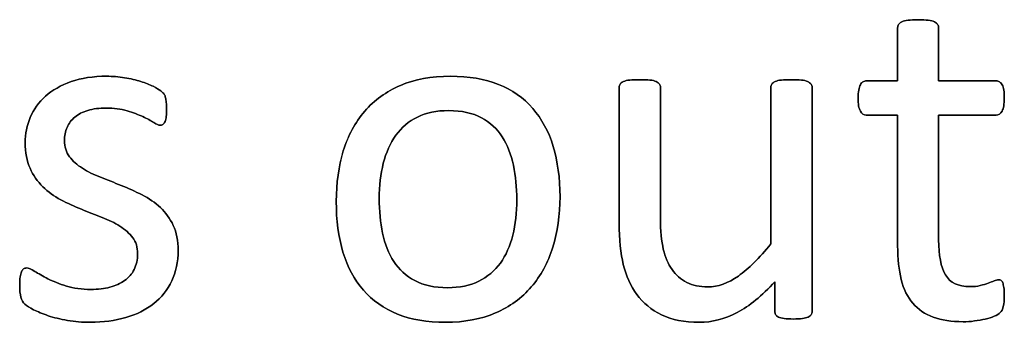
# Model space of a CAD drawing. Header units: inches. Extents: x 0 to 29700, y -16 to 21000.
# Tile 78 of 256: x 2128 to 2433, y 18658 to 18751. Entities that reach past the tile are written whole.
import ezdxf

# ---------------------------------------------------------------- set-up
doc = ezdxf.new("R2010")
doc.units = ezdxf.units.IN
doc.layers.add('254', color=7, linetype='Continuous', true_color=0xffffff)

msp = doc.modelspace()

# ---------------------------------------------------------------- linework, layer by layer
at = {"layer": '254', "color": 2, "linetype": 'Continuous', "lineweight": 25}
for points, knots in [([(2432.186, 18662.615), (2432.388, 18663.481), (2432.504, 18664.664), (2432.504, 18667.087), (2432.446, 18667.838), (2432.36, 18668.472), (2432.244, 18669.078), (2432.129, 18669.569), (2432.013, 18669.915), (2431.869, 18670.29), (2431.696, 18670.521), (2431.465, 18670.665), (2431.234, 18670.78), (2430.975, 18670.838), (2430.311, 18670.838), (2429.849, 18670.723), (2429.359, 18670.492), (2428.84, 18670.261), (2428.205, 18670.03), (2427.512, 18669.771), (2426.791, 18669.511), (2425.954, 18669.28), (2424.108, 18668.819), (2423.069, 18668.703), (2418.251, 18668.703), (2415.712, 18669.915), (2412.872, 18674.784), (2412.192, 18678.397), (2412.192, 18696.026), (2412.192, 18708.894), (2412.192, 18721.761), (2418.116, 18721.761), (2424.041, 18721.761), (2430.744, 18721.761), (2431.35, 18722.194), (2432.273, 18723.81), (2432.504, 18725.166), (2432.504, 18727.993), (2432.446, 18728.801), (2432.36, 18729.465), (2432.244, 18730.128), (2432.071, 18730.677), (2431.84, 18731.109), (2431.609, 18731.571), (2431.35, 18731.859), (2431.032, 18732.033), (2430.744, 18732.235), (2430.369, 18732.321), (2424.041, 18732.321), (2418.116, 18732.321), (2412.192, 18732.321), (2412.192, 18737.803), (2412.192, 18743.285), (2412.192, 18749.142), (2412.077, 18749.459), (2411.673, 18750.094), (2411.355, 18750.353), (2410.432, 18750.815), (2409.769, 18750.988), (2408.961, 18751.075), (2408.153, 18751.19), (2407.085, 18751.248), (2404.575, 18751.248), (2403.537, 18751.19), (2402.729, 18751.075), (2401.921, 18750.988), (2401.257, 18750.815), (2400.276, 18750.353), (2399.959, 18750.094), (2399.757, 18749.776), (2399.584, 18749.459), (2399.497, 18749.142), (2399.497, 18743.285), (2399.497, 18737.803), (2399.497, 18732.321), (2396.295, 18732.321), (2393.092, 18732.321), (2389.457, 18732.321), (2389.111, 18732.235), (2388.765, 18732.033), (2388.418, 18731.859), (2388.159, 18731.571), (2387.957, 18731.109), (2387.755, 18730.677), (2387.582, 18730.128), (2387.466, 18729.465), (2387.322, 18728.801), (2387.264, 18727.993), (2387.264, 18725.166), (2387.495, 18723.81), (2388.418, 18722.194), (2389.024, 18721.761), (2393.035, 18721.761), (2396.266, 18721.761), (2399.497, 18721.761), (2399.497, 18708.278), (2399.497, 18694.795), (2399.497, 18677.301), (2399.873, 18673.839), (2400.623, 18670.896), (2401.344, 18667.924), (2402.556, 18665.501), (2405.831, 18661.651), (2407.922, 18660.221), (2413.058, 18658.317), (2416.145, 18657.855), (2420.905, 18657.855), (2422.088, 18657.913), (2423.271, 18658.086), (2424.454, 18658.23), (2425.579, 18658.432), (2427.657, 18658.894), (2428.609, 18659.182), (2429.417, 18659.528), (2430.253, 18659.903), (2430.859, 18660.278), (2431.263, 18660.682), (2431.696, 18661.086), (2431.984, 18661.75), (2432.186, 18662.615)], [0, 0, 0, 0, 0.0169336, 0.0169336, 0.0273543, 0.0273543, 0.0273543, 0.0342551, 0.0342551, 0.0342551, 0.0386532, 0.0386532, 0.0386532, 0.0421312, 0.0421312, 0.0486524, 0.0486524, 0.0486524, 0.0578371, 0.0578371, 0.0578371, 0.0698121, 0.0698121, 0.0817871, 0.0817871, 0.1185882, 0.1185882, 0.1557168, 0.1557168, 0.2560764, 0.2560764, 0.2560764, 0.3153147, 0.3153147, 0.3231042, 0.3231042, 0.3308936, 0.3308936, 0.3350317, 0.3350317, 0.3350317, 0.3406368, 0.3406368, 0.3406368, 0.3446716, 0.3446716, 0.3446716, 0.3483066, 0.3483066, 0.4016209, 0.4016209, 0.4016209, 0.454298, 0.454298, 0.4579023, 0.4579023, 0.4615065, 0.4615065, 0.4651107, 0.4651107, 0.4651107, 0.4751388, 0.4751388, 0.484939, 0.484939, 0.484939, 0.4914006, 0.4914006, 0.4978622, 0.4978622, 0.4978622, 0.5012317, 0.5012317, 0.550479, 0.550479, 0.550479, 0.5810003, 0.5810003, 0.5851248, 0.5851248, 0.5851248, 0.5891096, 0.5891096, 0.5891096, 0.5945805, 0.5945805, 0.5945805, 0.6024171, 0.6024171, 0.6171684, 0.6171684, 0.6319196, 0.6319196, 0.69311, 0.69311, 0.69311, 0.82944, 0.82944, 0.8699889, 0.8699889, 0.8699889, 0.8978939, 0.8978939, 0.9255581, 0.9255581, 0.9532222, 0.9532222, 0.9623692, 0.9623692, 0.9623692, 0.9738223, 0.9738223, 0.9852753, 0.9852753, 0.9852753, 0.9926659, 0.9926659, 0.9926659, 1, 1, 1, 1]), ([(2399.757, 18749.776), (2399.584, 18749.459), (2399.497, 18749.142), (2399.497, 18743.285), (2399.497, 18737.803), (2399.497, 18732.321)], [0, 0, 0, 0, 0.0640394, 0.0640394, 1, 1, 1, 1]), ([(2402.729, 18751.075), (2401.921, 18750.988), (2401.257, 18750.815), (2400.276, 18750.353), (2399.959, 18750.094), (2399.757, 18749.776)], [0, 0, 0, 0, 0.5, 0.5, 1, 1, 1, 1]), ([(2408.961, 18751.075), (2408.153, 18751.19), (2407.085, 18751.248), (2404.575, 18751.248), (2403.537, 18751.19), (2402.729, 18751.075)], [0, 0, 0, 0, 0.5057471, 0.5057471, 1, 1, 1, 1]), ([(2412.192, 18732.321), (2412.192, 18737.803), (2412.192, 18743.285), (2412.192, 18749.142), (2412.077, 18749.459), (2411.673, 18750.094), (2411.355, 18750.353), (2410.432, 18750.815), (2409.769, 18750.988), (2408.961, 18751.075)], [0, 0, 0, 0, 0.8296943, 0.8296943, 0.8864629, 0.8864629, 0.9432314, 0.9432314, 1, 1, 1, 1]), ([(2174.875, 18670.469), (2176.185, 18673.233), (2176.849, 18676.378), (2176.849, 18682.898), (2176.33, 18685.466), (2174.352, 18689.771), (2173.012, 18691.611), (2171.367, 18693.141), (2169.722, 18694.698), (2167.847, 18695.997), (2165.712, 18697.064), (2163.606, 18698.161), (2161.442, 18699.142), (2157.082, 18700.863), (2154.922, 18701.709), (2152.844, 18702.546), (2150.738, 18703.354), (2148.863, 18704.277), (2147.218, 18705.316), (2145.574, 18706.326), (2144.246, 18707.538), (2143.208, 18708.894), (2142.198, 18710.25), (2141.679, 18711.923), (2141.679, 18715.356), (2141.938, 18716.683), (2143.035, 18719.165), (2143.814, 18720.232), (2144.881, 18721.127), (2145.92, 18722.021), (2147.276, 18722.714), (2150.565, 18723.694), (2152.44, 18723.925), (2157.028, 18723.925), (2159.163, 18723.637), (2161.038, 18723.089), (2162.885, 18722.512), (2164.529, 18721.906), (2167.299, 18720.636), (2168.424, 18720.03), (2169.29, 18719.453), (2170.184, 18718.905), (2170.848, 18718.617), (2171.598, 18718.617), (2171.886, 18718.703), (2172.146, 18718.876), (2172.406, 18719.078), (2172.608, 18719.367), (2172.81, 18719.771), (2172.983, 18720.175), (2173.098, 18720.723), (2173.271, 18721.992), (2173.3, 18722.742), (2173.3, 18724.445), (2173.271, 18725.137), (2173.094, 18726.262), (2173.04, 18726.724), (2172.954, 18727.128), (2172.867, 18727.503), (2172.752, 18727.849), (2172.579, 18728.166), (2172.377, 18728.455), (2172.031, 18728.83), (2171.482, 18729.234), (2170.963, 18729.638), (2170.155, 18730.128), (2169.117, 18730.648), (2168.049, 18731.196), (2166.78, 18731.686), (2163.81, 18732.618), (2162.134, 18733.014), (2160.288, 18733.302), (2158.441, 18733.619), (2156.595, 18733.764), (2150.565, 18733.764), (2146.872, 18733.216), (2140.557, 18730.956), (2137.928, 18729.465), (2133.716, 18725.714), (2132.158, 18723.521), (2131.09, 18721.04), (2130.051, 18718.559), (2129.532, 18715.962), (2129.532, 18710.163), (2130.023, 18707.509), (2131.032, 18705.316), (2132.013, 18703.094), (2133.34, 18701.219), (2134.985, 18699.603), (2136.63, 18698.016), (2138.476, 18696.689), (2140.553, 18695.564), (2142.631, 18694.468), (2144.766, 18693.487), (2149.126, 18691.765), (2151.257, 18690.919), (2153.306, 18690.111), (2155.354, 18689.332), (2157.201, 18688.409), (2158.845, 18687.399), (2160.461, 18686.36), (2161.788, 18685.177), (2163.808, 18682.523), (2164.298, 18680.879), (2164.298, 18677.012), (2163.952, 18675.397), (2162.567, 18672.627), (2161.586, 18671.473), (2160.288, 18670.578), (2159.019, 18669.684), (2157.489, 18668.992), (2154.027, 18668.068), (2152.065, 18667.838), (2147.045, 18667.838), (2144.506, 18668.184), (2140.089, 18669.56), (2138.188, 18670.319), (2136.572, 18671.156), (2134.956, 18671.963), (2133.6, 18672.742), (2132.475, 18673.435), (2131.379, 18674.127), (2130.542, 18674.473), (2129.619, 18674.473), (2129.301, 18674.358), (2129.013, 18674.185), (2128.753, 18674.012), (2128.522, 18673.723), (2128.378, 18673.319), (2128.205, 18672.887), (2128.089, 18672.367), (2127.974, 18671.704), (2127.888, 18671.011), (2127.83, 18670.203), (2127.83, 18667.636), (2127.945, 18666.395), (2128.465, 18664.548), (2128.868, 18663.827), (2130.023, 18662.789), (2130.917, 18662.211), (2132.129, 18661.577), (2133.369, 18660.942), (2134.87, 18660.307), (2136.63, 18659.73), (2138.418, 18659.124), (2140.409, 18658.663), (2142.631, 18658.259), (2144.881, 18657.884), (2147.218, 18657.682), (2153.681, 18657.682), (2157.345, 18658.172), (2164.012, 18660.126), (2166.895, 18661.548), (2171.702, 18665.37), (2173.56, 18667.693), (2174.875, 18670.469)], [0, 0, 0, 0, 0.0265971, 0.0265971, 0.0488695, 0.0488695, 0.071505, 0.071505, 0.071505, 0.0916763, 0.0916763, 0.0916763, 0.1124207, 0.1124207, 0.1329291, 0.1329291, 0.1329291, 0.1513232, 0.1513232, 0.1513232, 0.1671509, 0.1671509, 0.1671509, 0.1827935, 0.1827935, 0.1941287, 0.1941287, 0.2054639, 0.2054639, 0.2054639, 0.2187849, 0.2187849, 0.232106, 0.232106, 0.2470255, 0.2470255, 0.2470255, 0.2617411, 0.2617411, 0.2764567, 0.2764567, 0.2764567, 0.2827861, 0.2827861, 0.2867419, 0.2867419, 0.2867419, 0.2899769, 0.2899769, 0.2899769, 0.2946866, 0.2946866, 0.2993962, 0.2993962, 0.3039489, 0.3039489, 0.3087355, 0.3087355, 0.3087355, 0.3118991, 0.3118991, 0.3118991, 0.3162873, 0.3162873, 0.3162873, 0.3241694, 0.3241694, 0.3241694, 0.3358727, 0.3358727, 0.3477852, 0.3477852, 0.3477852, 0.3635516, 0.3635516, 0.3992722, 0.3992722, 0.4352836, 0.4352836, 0.4712949, 0.4712949, 0.4712949, 0.4954133, 0.4954133, 0.5223243, 0.5223243, 0.5223243, 0.5434303, 0.5434303, 0.5434303, 0.5642681, 0.5642681, 0.5642681, 0.5855645, 0.5855645, 0.6066186, 0.6066186, 0.6066186, 0.6252846, 0.6252846, 0.6252846, 0.6414191, 0.6414191, 0.6575536, 0.6575536, 0.6732136, 0.6732136, 0.6888736, 0.6888736, 0.6888736, 0.7040281, 0.7040281, 0.7191826, 0.7191826, 0.7391866, 0.7391866, 0.7589539, 0.7589539, 0.7589539, 0.7730817, 0.7730817, 0.7730817, 0.7812698, 0.7812698, 0.7868722, 0.7868722, 0.7868722, 0.7901715, 0.7901715, 0.7901715, 0.7952132, 0.7952132, 0.7952132, 0.802729, 0.802729, 0.8148868, 0.8148868, 0.8270447, 0.8270447, 0.8392026, 0.8392026, 0.8392026, 0.8540559, 0.8540559, 0.8540559, 0.8729189, 0.8729189, 0.8729189, 0.8944875, 0.8944875, 0.9297587, 0.9297587, 0.9647499, 0.9647499, 1, 1, 1, 1]), ([(2160.288, 18733.302), (2158.441, 18733.619), (2156.595, 18733.764), (2150.565, 18733.764), (2146.872, 18733.216), (2140.557, 18730.956), (2137.928, 18729.465), (2133.716, 18725.714), (2132.158, 18723.521), (2131.09, 18721.04)], [0, 0, 0, 0, 0.1276528, 0.1276528, 0.4168663, 0.4168663, 0.7084331, 0.7084331, 1, 1, 1, 1]), ([(2169.117, 18730.648), (2168.049, 18731.196), (2166.78, 18731.686), (2163.81, 18732.618), (2162.134, 18733.014), (2160.288, 18733.302)], [0, 0, 0, 0, 0.495573, 0.495573, 1, 1, 1, 1]), ([(2292.787, 18680.884), (2294.275, 18685.639), (2295.025, 18690.832), (2295.025, 18702.258), (2294.304, 18707.451), (2291.532, 18716.692), (2289.37, 18720.607), (2283.761, 18727.084), (2280.225, 18729.551), (2271.732, 18732.902), (2266.78, 18733.764), (2255.21, 18733.764), (2250.046, 18732.84), (2241.217, 18729.032), (2237.553, 18726.378), (2231.636, 18719.484), (2229.446, 18715.414), (2226.511, 18705.919), (2225.781, 18700.729), (2225.781, 18689.217), (2226.474, 18683.995), (2229.244, 18674.762), (2231.35, 18670.838), (2236.992, 18664.39), (2240.525, 18661.923), (2248.964, 18658.512), (2253.941, 18657.682), (2265.481, 18657.682), (2270.617, 18658.663), (2279.514, 18662.476), (2283.196, 18665.183), (2289.082, 18672.05), (2291.304, 18676.147), (2292.787, 18680.884)], [0, 0, 0, 0, 0.0581053, 0.0581053, 0.1179985, 0.1179985, 0.1779958, 0.1779958, 0.2382588, 0.2382588, 0.2986629, 0.2986629, 0.3612134, 0.3612134, 0.4237638, 0.4237638, 0.4857565, 0.4857565, 0.5474063, 0.5474063, 0.611258, 0.611258, 0.6751096, 0.6751096, 0.7386795, 0.7386795, 0.8024746, 0.8024746, 0.8682127, 0.8682127, 0.9341063, 0.9341063, 1, 1, 1, 1]), ([(2292.804, 18680.879), (2294.275, 18685.639), (2295.025, 18690.832), (2295.025, 18702.258), (2294.304, 18707.451), (2291.532, 18716.692), (2289.37, 18720.607), (2283.761, 18727.084), (2280.225, 18729.551), (2271.732, 18732.902), (2266.78, 18733.764), (2255.21, 18733.764), (2250.046, 18732.84), (2241.217, 18729.032), (2237.553, 18726.378), (2231.636, 18719.484), (2229.446, 18715.414), (2227.974, 18710.653)], [0, 0, 0, 0, 0.1196183, 0.1196183, 0.2429171, 0.2429171, 0.36643, 0.36643, 0.4904903, 0.4904903, 0.6148409, 0.6148409, 0.74361, 0.74361, 0.8723791, 0.8723791, 1, 1, 1, 1]), ([(2372.778, 18660.05), (2372.954, 18660.307), (2373.04, 18660.653), (2373.04, 18684.158), (2373.04, 18707.23), (2373.04, 18730.734), (2372.925, 18731.08), (2372.694, 18731.34), (2372.463, 18731.629), (2372.117, 18731.888), (2371.194, 18732.35), (2370.559, 18732.494), (2368.914, 18732.664), (2367.876, 18732.696), (2365.366, 18732.696), (2364.327, 18732.667), (2362.741, 18732.491), (2362.077, 18732.35), (2361.586, 18732.119), (2361.067, 18731.888), (2360.721, 18731.629), (2360.548, 18731.34), (2360.346, 18731.08), (2360.259, 18730.734), (2360.259, 18714.173), (2360.259, 18698.045), (2360.259, 18681.917), (2356.739, 18677.561), (2353.392, 18674.243), (2347.064, 18669.755), (2343.9, 18668.617), (2338.274, 18668.617), (2336.11, 18669.078), (2332.417, 18670.982), (2330.888, 18672.31), (2328.488, 18675.739), (2327.57, 18677.82), (2326.423, 18682.698), (2326.099, 18685.956), (2326.099, 18703.431), (2326.099, 18716.866), (2326.099, 18730.734), (2326.012, 18731.08), (2325.81, 18731.34), (2325.608, 18731.629), (2325.262, 18731.888), (2324.281, 18732.35), (2323.617, 18732.494), (2321.973, 18732.67), (2320.963, 18732.696), (2318.482, 18732.696), (2317.472, 18732.667), (2315.827, 18732.497), (2315.164, 18732.35), (2314.125, 18731.888), (2313.779, 18731.629), (2313.606, 18731.34), (2313.433, 18731.08), (2313.346, 18730.734), (2313.346, 18716.308), (2313.346, 18702.315), (2313.346, 18683.273), (2313.75, 18679.003), (2314.616, 18675.512), (2315.452, 18671.992), (2316.837, 18668.905), (2320.775, 18663.636), (2323.3, 18661.548), (2326.445, 18659.99), (2329.619, 18658.461), (2333.485, 18657.682), (2342.054, 18657.682), (2345.949, 18658.692), (2349.815, 18660.682), (2353.652, 18662.702), (2357.547, 18665.876), (2361.5, 18670.232), (2361.5, 18667.184), (2361.5, 18664.135), (2361.5, 18660.653), (2361.586, 18660.307), (2361.731, 18660.048), (2361.875, 18659.759), (2362.163, 18659.499), (2362.625, 18659.297), (2363.058, 18659.095), (2363.635, 18658.951), (2364.385, 18658.836), (2365.135, 18658.749), (2366.087, 18658.692), (2368.338, 18658.692), (2369.261, 18658.749), (2370.011, 18658.836), (2370.732, 18658.951), (2371.338, 18659.095), (2372.261, 18659.499), (2372.579, 18659.759), (2372.778, 18660.05)], [0, 0, 0, 0, 0.0038138, 0.0038138, 0.2071299, 0.2071299, 0.2109436, 0.2109436, 0.2109436, 0.2148076, 0.2148076, 0.2186716, 0.2186716, 0.2224039, 0.2224039, 0.2264026, 0.2264026, 0.2305478, 0.2305478, 0.2305478, 0.2342105, 0.2342105, 0.2342105, 0.2372634, 0.2372634, 0.3510351, 0.3510351, 0.3510351, 0.3882049, 0.3882049, 0.4251502, 0.4251502, 0.4536988, 0.4536988, 0.4822474, 0.4822474, 0.5102533, 0.5102533, 0.5379471, 0.5379471, 0.6300619, 0.6300619, 0.6330291, 0.6330291, 0.6330291, 0.6366576, 0.6366576, 0.640286, 0.640286, 0.6440425, 0.6440425, 0.6477991, 0.6477991, 0.6514275, 0.6514275, 0.6550559, 0.6550559, 0.6550559, 0.6579975, 0.6579975, 0.7531086, 0.7531086, 0.787427, 0.787427, 0.787427, 0.8144143, 0.8144143, 0.8415922, 0.8415922, 0.8415922, 0.8733002, 0.8733002, 0.9004502, 0.9004502, 0.9004502, 0.940355, 0.940355, 0.940355, 0.9644189, 0.9644189, 0.9678349, 0.9678349, 0.9678349, 0.9709703, 0.9709703, 0.9709703, 0.9757756, 0.9757756, 0.9757756, 0.9833849, 0.9833849, 0.9902518, 0.9902518, 0.9902518, 0.9951259, 0.9951259, 1, 1, 1, 1]), ([(2325.81, 18731.34), (2325.608, 18731.629), (2325.262, 18731.888), (2324.281, 18732.35), (2323.617, 18732.494), (2321.973, 18732.67), (2320.963, 18732.696), (2318.482, 18732.696), (2317.472, 18732.667), (2315.827, 18732.497), (2315.164, 18732.35), (2314.125, 18731.888), (2313.779, 18731.629), (2313.606, 18731.34)], [0, 0, 0, 0, 0.1647275, 0.1647275, 0.329455, 0.329455, 0.5, 0.5, 0.670545, 0.670545, 0.8352725, 0.8352725, 1, 1, 1, 1]), ([(2372.694, 18731.34), (2372.463, 18731.629), (2372.117, 18731.888), (2371.194, 18732.35), (2370.559, 18732.494), (2368.914, 18732.664), (2367.876, 18732.696), (2365.366, 18732.696), (2364.327, 18732.667), (2362.741, 18732.491), (2362.077, 18732.35), (2361.586, 18732.119)], [0, 0, 0, 0, 0.1971018, 0.1971018, 0.3942036, 0.3942036, 0.584582, 0.584582, 0.7885589, 0.7885589, 1, 1, 1, 1]), ([(2399.497, 18732.321), (2396.295, 18732.321), (2393.092, 18732.321), (2389.457, 18732.321), (2389.111, 18732.235), (2388.765, 18732.033)], [0, 0, 0, 0, 0.8809524, 0.8809524, 1, 1, 1, 1]), ([(2431.032, 18732.033), (2430.744, 18732.235), (2430.369, 18732.321), (2424.041, 18732.321), (2418.116, 18732.321), (2412.192, 18732.321)], [0, 0, 0, 0, 0.0638298, 0.0638298, 1, 1, 1, 1]), ([(2313.606, 18731.34), (2313.433, 18731.08), (2313.346, 18730.734), (2313.346, 18716.308), (2313.346, 18702.315), (2313.346, 18683.273), (2313.75, 18679.003), (2314.616, 18675.512)], [0, 0, 0, 0, 0.0222222, 0.0222222, 0.7407407, 0.7407407, 1, 1, 1, 1]), ([(2360.259, 18681.917), (2356.739, 18677.561), (2353.392, 18674.243), (2347.064, 18669.755), (2343.9, 18668.617), (2338.274, 18668.617), (2336.11, 18669.078), (2332.417, 18670.982), (2330.888, 18672.31), (2328.488, 18675.739), (2327.57, 18677.82), (2326.423, 18682.698), (2326.099, 18685.956), (2326.099, 18703.431), (2326.099, 18716.866), (2326.099, 18730.734), (2326.012, 18731.08), (2325.81, 18731.34)], [0, 0, 0, 0, 0.1318105, 0.1318105, 0.2628248, 0.2628248, 0.3640632, 0.3640632, 0.4653015, 0.4653015, 0.5646154, 0.5646154, 0.6628224, 0.6628224, 0.9894778, 0.9894778, 1, 1, 1, 1]), ([(2360.548, 18731.34), (2360.346, 18731.08), (2360.259, 18730.734), (2360.259, 18714.173), (2360.259, 18698.045), (2360.259, 18681.917)], [0, 0, 0, 0, 0.0261324, 0.0261324, 1, 1, 1, 1]), ([(2372.781, 18660.048), (2372.954, 18660.307), (2373.04, 18660.653), (2373.04, 18684.158), (2373.04, 18707.23), (2373.04, 18730.734), (2372.925, 18731.08), (2372.694, 18731.34)], [0, 0, 0, 0, 0.0180796, 0.0180796, 0.9819204, 0.9819204, 1, 1, 1, 1]), ([(2387.466, 18729.465), (2387.322, 18728.801), (2387.264, 18727.993), (2387.264, 18725.166), (2387.495, 18723.81), (2388.418, 18722.194), (2389.024, 18721.761), (2393.035, 18721.761), (2396.266, 18721.761), (2399.497, 18721.761)], [0, 0, 0, 0, 0.0795356, 0.0795356, 0.2292497, 0.2292497, 0.3789638, 0.3789638, 1, 1, 1, 1]), ([(2412.192, 18721.761), (2418.116, 18721.761), (2424.041, 18721.761), (2430.744, 18721.761), (2431.35, 18722.194), (2432.273, 18723.81), (2432.504, 18725.166), (2432.504, 18727.993), (2432.446, 18728.801), (2432.36, 18729.465)], [0, 0, 0, 0, 0.7502759, 0.7502759, 0.8489324, 0.8489324, 0.9475888, 0.9475888, 1, 1, 1, 1]), ([(2172.81, 18719.771), (2172.983, 18720.175), (2173.098, 18720.723), (2173.271, 18721.992), (2173.3, 18722.742), (2173.3, 18724.445), (2173.271, 18725.137), (2173.094, 18726.262), (2173.04, 18726.724), (2172.954, 18727.128)], [0, 0, 0, 0, 0.2510668, 0.2510668, 0.5021337, 0.5021337, 0.7448316, 0.7448316, 1, 1, 1, 1]), ([(2144.881, 18721.127), (2145.92, 18722.021), (2147.276, 18722.714), (2150.565, 18723.694), (2152.44, 18723.925), (2157.028, 18723.925), (2159.163, 18723.637), (2161.038, 18723.089)], [0, 0, 0, 0, 0.3205128, 0.3205128, 0.6410256, 0.6410256, 1, 1, 1, 1]), ([(2161.038, 18723.089), (2162.885, 18722.512), (2164.529, 18721.906), (2167.299, 18720.636), (2168.424, 18720.03), (2169.29, 18719.453)], [0, 0, 0, 0, 0.5, 0.5, 1, 1, 1, 1]), ([(2280.597, 18706.239), (2281.292, 18702.892), (2281.638, 18699.372), (2281.638, 18691.611), (2281.234, 18687.947), (2280.398, 18684.629), (2279.59, 18681.282), (2278.291, 18678.397), (2274.806, 18673.575), (2272.579, 18671.704), (2267.155, 18669.049), (2263.952, 18668.386), (2256.191, 18668.386), (2252.815, 18669.107), (2250.103, 18670.578), (2247.362, 18672.021), (2245.199, 18674.012), (2241.967, 18678.974), (2240.813, 18681.888), (2239.434, 18688.554), (2239.082, 18692.131), (2239.082, 18699.863), (2239.515, 18703.527), (2241.197, 18710.197), (2242.515, 18713.077), (2245.991, 18717.943), (2248.199, 18719.828), (2253.6, 18722.471), (2256.826, 18723.146), (2264.616, 18723.146), (2267.991, 18722.425), (2273.403, 18719.489), (2275.579, 18717.52), (2278.753, 18712.5), (2279.907, 18709.557), (2280.597, 18706.239)], [0, 0, 0, 0, 0.0676707, 0.0676707, 0.1400264, 0.1400264, 0.1400264, 0.2011218, 0.2011218, 0.2630503, 0.2630503, 0.3249788, 0.3249788, 0.3931969, 0.3931969, 0.3931969, 0.4510423, 0.4510423, 0.5088876, 0.5088876, 0.5662549, 0.5662549, 0.6253606, 0.6253606, 0.6850724, 0.6850724, 0.7452559, 0.7452559, 0.8049234, 0.8049234, 0.8701413, 0.8701413, 0.9350707, 0.9350707, 1, 1, 1, 1]), ([(2250.103, 18670.578), (2247.362, 18672.021), (2245.199, 18674.012), (2241.967, 18678.974), (2240.813, 18681.888), (2239.434, 18688.554), (2239.082, 18692.131), (2239.082, 18699.863), (2239.515, 18703.527), (2241.197, 18710.197), (2242.515, 18713.077), (2245.991, 18717.943), (2248.199, 18719.828), (2253.6, 18722.471), (2256.826, 18723.146), (2264.616, 18723.146), (2267.991, 18722.425), (2273.403, 18719.489), (2275.579, 18717.52), (2278.753, 18712.5), (2279.907, 18709.557), (2280.6, 18706.239)], [0, 0, 0, 0, 0.0953281, 0.0953281, 0.1906562, 0.1906562, 0.2851963, 0.2851963, 0.3826013, 0.3826013, 0.4810053, 0.4810053, 0.5801866, 0.5801866, 0.6785175, 0.6785175, 0.7859954, 0.7859954, 0.8929977, 0.8929977, 1, 1, 1, 1]), ([(2131.09, 18721.04), (2130.051, 18718.559), (2129.532, 18715.962), (2129.532, 18710.163), (2130.023, 18707.509), (2131.032, 18705.316)], [0, 0, 0, 0, 0.4726368, 0.4726368, 1, 1, 1, 1]), ([(2143.208, 18708.894), (2142.198, 18710.25), (2141.679, 18711.923), (2141.679, 18715.356), (2141.938, 18716.683), (2143.035, 18719.165), (2143.814, 18720.232), (2144.881, 18721.127)], [0, 0, 0, 0, 0.408284, 0.408284, 0.704142, 0.704142, 1, 1, 1, 1]), ([(2169.29, 18719.453), (2170.184, 18718.905), (2170.848, 18718.617), (2171.598, 18718.617), (2171.886, 18718.703), (2172.146, 18718.876)], [0, 0, 0, 0, 0.6153846, 0.6153846, 1, 1, 1, 1]), ([(2399.497, 18721.761), (2399.497, 18708.278), (2399.497, 18694.795), (2399.497, 18677.301), (2399.873, 18673.839), (2400.623, 18670.896)], [0, 0, 0, 0, 0.7707532, 0.7707532, 1, 1, 1, 1]), ([(2427.512, 18669.771), (2426.791, 18669.511), (2425.954, 18669.28), (2424.108, 18668.819), (2423.069, 18668.703), (2418.251, 18668.703), (2415.712, 18669.915), (2412.872, 18674.784), (2412.192, 18678.397), (2412.192, 18696.026), (2412.192, 18708.894), (2412.192, 18721.761)], [0, 0, 0, 0, 0.0604067, 0.0604067, 0.1208135, 0.1208135, 0.3064536, 0.3064536, 0.4937452, 0.4937452, 1, 1, 1, 1]), ([(2227.974, 18710.653), (2226.511, 18705.919), (2225.781, 18700.729), (2225.781, 18689.217), (2226.474, 18683.995), (2229.244, 18674.762), (2231.35, 18670.838), (2236.992, 18664.39), (2240.525, 18661.923), (2248.964, 18658.512), (2253.941, 18657.682), (2265.481, 18657.682), (2270.617, 18658.663), (2279.514, 18662.476), (2283.196, 18665.183), (2289.082, 18672.05), (2291.304, 18676.147), (2292.804, 18680.879)], [0, 0, 0, 0, 0.1198845, 0.1198845, 0.2440506, 0.2440506, 0.3682168, 0.3682168, 0.4918351, 0.4918351, 0.6158913, 0.6158913, 0.7437259, 0.7437259, 0.8718629, 0.8718629, 1, 1, 1, 1]), ([(2280.6, 18706.239), (2281.292, 18702.892), (2281.638, 18699.372), (2281.638, 18691.611), (2281.234, 18687.947), (2280.398, 18684.629)], [0, 0, 0, 0, 0.4832714, 0.4832714, 1, 1, 1, 1]), ([(2165.712, 18697.064), (2163.606, 18698.161), (2161.442, 18699.142), (2157.082, 18700.863), (2154.922, 18701.709), (2152.844, 18702.546)], [0, 0, 0, 0, 0.5028597, 0.5028597, 1, 1, 1, 1]), ([(2140.553, 18695.564), (2142.631, 18694.468), (2144.766, 18693.487), (2149.126, 18691.765), (2151.257, 18690.919), (2153.306, 18690.111)], [0, 0, 0, 0, 0.5028597, 0.5028597, 1, 1, 1, 1]), ([(2174.887, 18670.463), (2176.185, 18673.233), (2176.849, 18676.378), (2176.849, 18682.898), (2176.33, 18685.466), (2174.352, 18689.771), (2173.012, 18691.611), (2171.367, 18693.141)], [0, 0, 0, 0, 0.3719617, 0.3719617, 0.6834419, 0.6834419, 1, 1, 1, 1]), ([(2158.845, 18687.399), (2160.461, 18686.36), (2161.788, 18685.177), (2163.808, 18682.523), (2164.298, 18680.879), (2164.298, 18677.012), (2163.952, 18675.397), (2162.567, 18672.627), (2161.586, 18671.473), (2160.288, 18670.578)], [0, 0, 0, 0, 0.2537313, 0.2537313, 0.5074627, 0.5074627, 0.7537313, 0.7537313, 1, 1, 1, 1]), ([(2280.398, 18684.629), (2279.59, 18681.282), (2278.291, 18678.397), (2274.806, 18673.575), (2272.579, 18671.704), (2267.155, 18669.049), (2263.952, 18668.386), (2256.191, 18668.386), (2252.815, 18669.107), (2250.103, 18670.578)], [0, 0, 0, 0, 0.2413212, 0.2413212, 0.485933, 0.485933, 0.7305448, 0.7305448, 1, 1, 1, 1]), ([(2132.475, 18673.435), (2131.379, 18674.127), (2130.542, 18674.473), (2129.619, 18674.473), (2129.301, 18674.358), (2129.013, 18674.185)], [0, 0, 0, 0, 0.59375, 0.59375, 1, 1, 1, 1]), ([(2314.616, 18675.512), (2315.452, 18671.992), (2316.837, 18668.905), (2320.775, 18663.636), (2323.3, 18661.548), (2326.445, 18659.99)], [0, 0, 0, 0, 0.4982399, 0.4982399, 1, 1, 1, 1]), ([(2127.974, 18671.704), (2127.888, 18671.011), (2127.83, 18670.203), (2127.83, 18667.636), (2127.945, 18666.395), (2128.465, 18664.548), (2128.868, 18663.827), (2130.023, 18662.789), (2130.917, 18662.211), (2132.129, 18661.577)], [0, 0, 0, 0, 0.1708543, 0.1708543, 0.4472362, 0.4472362, 0.7236181, 0.7236181, 1, 1, 1, 1]), ([(2160.288, 18670.578), (2159.019, 18669.684), (2157.489, 18668.992), (2154.027, 18668.068), (2152.065, 18667.838), (2147.045, 18667.838), (2144.506, 18668.184), (2140.089, 18669.56), (2138.188, 18670.319), (2136.572, 18671.156)], [0, 0, 0, 0, 0.216245, 0.216245, 0.43249, 0.43249, 0.7179334, 0.7179334, 1, 1, 1, 1]), ([(2142.631, 18658.259), (2144.881, 18657.884), (2147.218, 18657.682), (2153.681, 18657.682), (2157.345, 18658.172), (2164.012, 18660.126), (2166.895, 18661.548), (2171.702, 18665.37), (2173.56, 18667.693), (2174.887, 18670.463)], [0, 0, 0, 0, 0.1697237, 0.1697237, 0.4472719, 0.4472719, 0.7226174, 0.7226174, 1, 1, 1, 1]), ([(2400.623, 18670.896), (2401.344, 18667.924), (2402.556, 18665.501), (2405.831, 18661.651), (2407.922, 18660.221), (2413.058, 18658.317), (2416.145, 18657.855), (2420.905, 18657.855), (2422.088, 18657.913), (2423.271, 18658.086)], [0, 0, 0, 0, 0.3020665, 0.3020665, 0.6015259, 0.6015259, 0.9009852, 0.9009852, 1, 1, 1, 1]), ([(2431.465, 18670.665), (2431.234, 18670.78), (2430.975, 18670.838), (2430.311, 18670.838), (2429.849, 18670.723), (2429.359, 18670.492)], [0, 0, 0, 0, 0.3478261, 0.3478261, 1, 1, 1, 1]), ([(2361.5, 18670.232), (2361.5, 18667.184), (2361.5, 18664.135), (2361.5, 18660.653), (2361.586, 18660.307), (2361.731, 18660.048)], [0, 0, 0, 0, 0.8756906, 0.8756906, 1, 1, 1, 1]), ([(2432.186, 18662.615), (2432.388, 18663.481), (2432.504, 18664.664), (2432.504, 18667.087), (2432.446, 18667.838), (2432.36, 18668.472)], [0, 0, 0, 0, 0.6190476, 0.6190476, 1, 1, 1, 1]), ([(2326.445, 18659.99), (2329.619, 18658.461), (2333.485, 18657.682), (2342.054, 18657.682), (2345.949, 18658.692), (2349.815, 18660.682)], [0, 0, 0, 0, 0.5387205, 0.5387205, 1, 1, 1, 1]), ([(2364.385, 18658.836), (2365.135, 18658.749), (2366.087, 18658.692), (2368.338, 18658.692), (2369.261, 18658.749), (2370.011, 18658.836)], [0, 0, 0, 0, 0.525641, 0.525641, 1, 1, 1, 1]), ([(2370.011, 18658.836), (2370.732, 18658.951), (2371.338, 18659.095), (2372.261, 18659.499), (2372.579, 18659.759), (2372.781, 18660.048)], [0, 0, 0, 0, 0.5, 0.5, 1, 1, 1, 1]), ([(2423.271, 18658.086), (2424.454, 18658.23), (2425.579, 18658.432), (2427.657, 18658.894), (2428.609, 18659.182), (2429.417, 18659.528)], [0, 0, 0, 0, 0.5, 0.5, 1, 1, 1, 1])]:
    msp.add_open_spline(points, degree=3, knots=knots, dxfattribs=at)
for points in [[(2361.586, 18732.119), (2361.067, 18731.888), (2360.721, 18731.629), (2360.548, 18731.34)], [(2388.765, 18732.033), (2388.418, 18731.859), (2388.159, 18731.571), (2387.957, 18731.109)], [(2431.84, 18731.109), (2431.609, 18731.571), (2431.35, 18731.859), (2431.032, 18732.033)], [(2171.482, 18729.234), (2170.963, 18729.638), (2170.155, 18730.128), (2169.117, 18730.648)], [(2172.579, 18728.166), (2172.377, 18728.455), (2172.031, 18728.83), (2171.482, 18729.234)], [(2387.957, 18731.109), (2387.755, 18730.677), (2387.582, 18730.128), (2387.466, 18729.465)], [(2432.36, 18729.465), (2432.244, 18730.128), (2432.071, 18730.677), (2431.84, 18731.109)], [(2172.954, 18727.128), (2172.867, 18727.503), (2172.752, 18727.849), (2172.579, 18728.166)], [(2172.146, 18718.876), (2172.406, 18719.078), (2172.608, 18719.367), (2172.81, 18719.771)], [(2147.218, 18705.316), (2145.574, 18706.326), (2144.246, 18707.538), (2143.208, 18708.894)], [(2131.032, 18705.316), (2132.013, 18703.094), (2133.34, 18701.219), (2134.985, 18699.603)], [(2152.844, 18702.546), (2150.738, 18703.354), (2148.863, 18704.277), (2147.218, 18705.316)], [(2134.985, 18699.603), (2136.63, 18698.016), (2138.476, 18696.689), (2140.553, 18695.564)], [(2171.367, 18693.141), (2169.722, 18694.698), (2167.847, 18695.997), (2165.712, 18697.064)], [(2153.306, 18690.111), (2155.354, 18689.332), (2157.201, 18688.409), (2158.845, 18687.399)], [(2129.013, 18674.185), (2128.753, 18674.012), (2128.522, 18673.723), (2128.378, 18673.319)], [(2128.378, 18673.319), (2128.205, 18672.887), (2128.089, 18672.367), (2127.974, 18671.704)], [(2136.572, 18671.156), (2134.956, 18671.963), (2133.6, 18672.742), (2132.475, 18673.435)], [(2429.359, 18670.492), (2428.84, 18670.261), (2428.205, 18670.03), (2427.512, 18669.771)], [(2432.013, 18669.915), (2431.869, 18670.29), (2431.696, 18670.521), (2431.465, 18670.665)], [(2349.815, 18660.682), (2353.652, 18662.702), (2357.547, 18665.876), (2361.5, 18670.232)], [(2432.36, 18668.472), (2432.244, 18669.078), (2432.129, 18669.569), (2432.013, 18669.915)], [(2132.129, 18661.577), (2133.369, 18660.942), (2134.87, 18660.307), (2136.63, 18659.73)], [(2431.263, 18660.682), (2431.696, 18661.086), (2431.984, 18661.75), (2432.186, 18662.615)], [(2136.63, 18659.73), (2138.418, 18659.124), (2140.409, 18658.663), (2142.631, 18658.259)], [(2361.731, 18660.048), (2361.875, 18659.759), (2362.163, 18659.499), (2362.625, 18659.297)], [(2362.625, 18659.297), (2363.058, 18659.095), (2363.635, 18658.951), (2364.385, 18658.836)], [(2429.417, 18659.528), (2430.253, 18659.903), (2430.859, 18660.278), (2431.263, 18660.682)]]:
    msp.add_open_spline(points, degree=3, dxfattribs=at)

doc.saveas('drawing.dxf')
